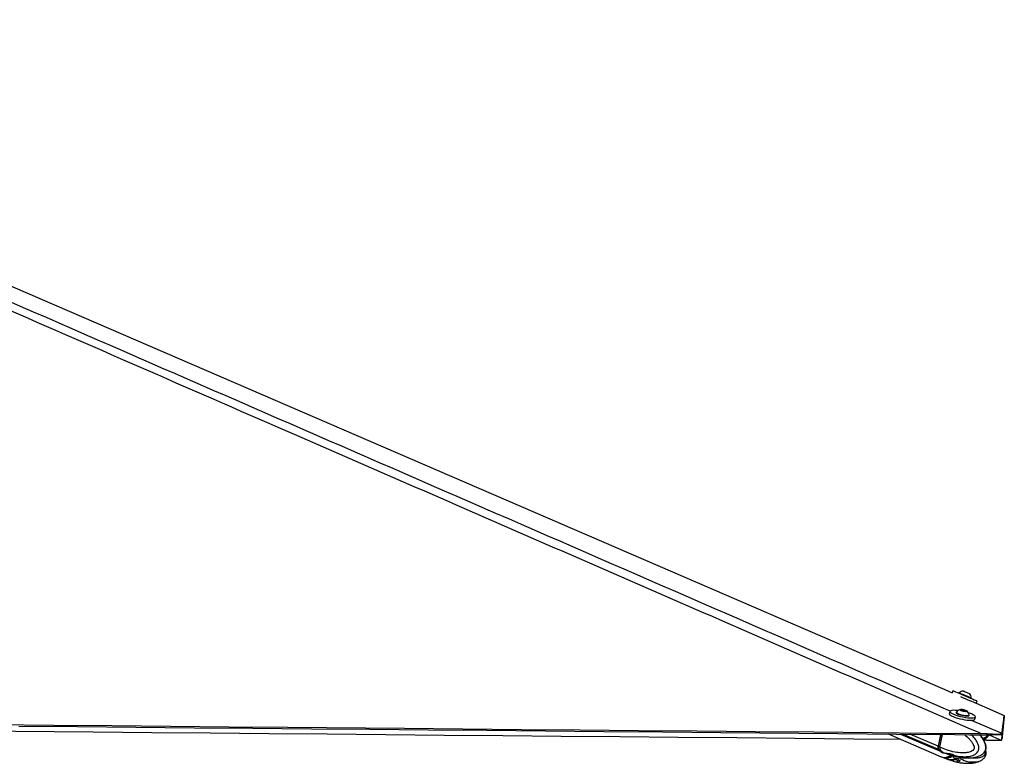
# Paper-space layout 'Wall Base Bracket' of a CAD drawing. Header units: millimetres. Extents: x 61326 to 443956, y 32752 to 406945.
# Tile 73 of 73: x 408591 to 443956, y 150021 to 176739. Entities that reach past the tile are written whole.
import ezdxf

# ---------------------------------------------------------------- set-up
doc = ezdxf.new("R2010")
doc.units = ezdxf.units.MM

psp = doc.layouts.new('Wall Base Bracket')

# ---------------------------------------------------------------- linework, layer by layer
at = {"color": 7, "linetype": 'Continuous', "lineweight": 25, "ltscale": 50}
for p, q in [((442111.45, 152629.93), (442079.89, 152555.58)), ((442332.88, 152556.56), (442325.66, 152539.53)), ((442706.76, 152526.58), (442707.12, 152526.42)), ((442762.89, 152353.91), (442770.11, 152370.93)), ((442769.39, 152371.27), (442770.11, 152370.93)), ((442942.76, 152182.64), (442976.71, 152262.59)), ((442942.76, 152182.64), (443956.49, 151744.5)), ((441999.82, 151887.53), (441981.89, 151803.79)), ((442231.05, 151857.03), (442227.16, 151838.85)), ((442408.41, 151943.4), (442474.21, 151941.36)), ((442421.77, 151922.76), (442408.41, 151943.4)), ((442500.95, 151900.07), (442421.77, 151922.76)), ((442467.43, 151909.67), (442474.21, 151941.36)), ((442474.21, 151941.36), (442553.39, 151918.67)), ((442566.75, 151898.02), (442500.95, 151900.07)), ((442549.09, 151898.57), (442553.39, 151918.67)), ((442553.39, 151918.67), (442566.75, 151898.02)), ((442691.64, 151739.38), (442695.53, 151757.56)), ((442168.05, 151682.2), (442167.92, 151681.6)), ((442680.92, 151570), (442681.41, 151572.27)), ((442901.04, 151606.95), (442918.97, 151690.69)), ((439784.04, 151076.41), (441693.54, 150253.44)), ((440223.44, 151072.45), (441694.55, 150442.38)), ((441668.56, 151059.43), (441577.22, 150632.96)), ((441674.89, 151059.37), (441583.33, 150631.75)), ((441644.94, 150604.15), (441742.3, 151058.76)), ((443338.85, 151083.65), (443106.4, 151092.48)), ((443278.23, 151044.92), (443322.02, 151044.21)), ((443322.02, 151044.21), (443338.85, 151083.65)), ((443869.42, 151083.67), (443852.6, 151044.23)), ((443872.54, 151092.51), (443869.42, 151083.67)), ((443279.17, 150850.71), (443220.92, 150851.24)), ((443322.35, 150850.02), (443279.17, 150850.71)), ((443853, 150851.51), (443869.82, 150890.93)), ((443853.18, 150852.33), (443853, 150851.51)), ((443869.82, 150890.93), (443872.93, 150900.36)), ((441644.91, 150603.97), (441587.39, 150628.61)), ((441607.61, 150510.79), (441662.03, 150487.48)), ((441644.94, 150604.15), (441644.91, 150603.97)), ((441662.03, 150487.48), (441665.35, 150485.9)), ((441704.7, 150438.03), (441762.22, 150413.4)), ((441759.17, 150414.73), (441939.93, 150346.82)), ((441940.33, 150347.97), (441929.29, 150349.79)), ((441950.38, 150348.06), (442054.7, 150317.28)), ((443121.61, 150319.21), (443137.29, 150327.86)), ((441703.69, 150249.07), (441761.22, 150224.28)), ((441758.44, 150225.49), (441939.69, 150156.94)), ((441964.64, 150154.27), (441940.07, 150158.04)), ((441950.51, 150157.75), (442054.83, 150126.69)), ((442017.68, 150154.41), (442166.29, 150160.31)), ((442101.58, 150298.73), (442104.34, 150297.13)), ((442123.87, 150292.37), (442218.92, 150267.42)), ((442124, 150101.73), (442263.53, 150065.23)), ((442177.34, 150161.42), (442313.57, 150140.76)), ((442240.43, 150158.53), (442344.74, 150127.47)), ((442360.88, 150102.36), (442316.56, 150065.37)), ((442362.92, 150105.11), (442360.88, 150102.36)), ((443122.92, 150127.88), (443138.67, 150136.53))]:
    psp.add_line(p, q, dxfattribs=at)
at = {"color": 8, "linetype": 'Continuous', "lineweight": 25, "ltscale": 50}
for p, q in [((441597.46, 150515.14), (440297.8, 151071.78)), ((441577.22, 150632.96), (440558.13, 151069.43)), ((441587.39, 150628.61), (441679.62, 151059.33)), ((443140.21, 151046.16), (443092.2, 151034.13)), ((441929.81, 150352.21), (441929.29, 150349.79)), ((442037, 150326.56), (442016.46, 150335.41)), ((442047.15, 150322.18), (442068.23, 150313.09)), ((442054.83, 150126.69), (442061.14, 150156.14)), ((442136.29, 150159.12), (442124, 150101.73)), ((442263.53, 150065.23), (442280.78, 150145.73)), ((442330.76, 150131.63), (442316.56, 150065.37)), ((442360.88, 150102.36), (442363.54, 150114.81))]:
    psp.add_line(p, q, dxfattribs=at)
at = {"color": 7, "linetype": 'Continuous', "lineweight": 25, "ltscale": 50, "flags": 128}
for points in [[(386292.94, 176667.19), (408868.12, 166910), (441816.28, 152669.52), (442079.89, 152555.58)], [(442111.45, 152629.93), (442112.54, 152629.51), (442126.83, 152623.56), (442157.16, 152610.8), (442202.34, 152591.72), (442260.68, 152567.05), (442329.89, 152537.74), (442407.34, 152504.91), (442490.04, 152469.82), (442574.81, 152433.84), (442658.41, 152398.33)], [(442332.88, 152556.56), (442333.22, 152556.43), (442344.55, 152551.71), (442371.24, 152540.46), (442411.29, 152523.51), (442461.75, 152502.14), (442518.86, 152477.92), (442578.39, 152452.65), (442635.92, 152428.2), (442687.2, 152406.38), (442728.41, 152388.83), (442756.5, 152376.82), (442769.39, 152371.27)], [(442488.51, 152619.23), (442493.75, 152617.05), (442514.47, 152608.3), (442547.9, 152594.16), (442588.9, 152576.76), (442631.27, 152558.77), (442668.54, 152542.92), (442695.05, 152531.61), (442706.76, 152526.58)], [(442384.24, 152419.66), (442455.84, 152389.28), (442540.62, 152353.29), (442624.21, 152317.78)], [(442624.21, 152317.78), (442703.42, 152284.11), (442775.18, 152253.58), (442836.76, 152227.36), (442885.77, 152206.45), (442920.33, 152191.66), (442939.12, 152183.56), (442942.51, 152182.04)], [(442658.41, 152398.33), (442737.62, 152364.66), (442809.38, 152334.12), (442870.96, 152307.9), (442919.96, 152286.99), (442954.53, 152272.2), (442973.32, 152264.11), (442976.71, 152262.59)], [(441981.89, 151803.79), (441981.54, 151797.54), (441992.21, 151776.19), (442020.13, 151752.13), (442064.27, 151726.27), (442122.89, 151699.6), (442193.75, 151673.16)], [(442292.51, 151915), (442274.71, 151917.07), (442196.06, 151923.73), (442127.54, 151925.22), (442071.77, 151921.48), (442030.88, 151912.66), (442006.47, 151899.08), (441999.48, 151881.28), (442010.13, 151859.94), (442038.07, 151835.87), (442082.2, 151810.01), (442140.83, 151783.35), (442211.69, 151756.9)], [(442211.69, 151756.9), (442292.06, 151731.7), (442378.87, 151708.7), (442468.79, 151688.79), (442558.34, 151672.74), (442644.08, 151661.16), (442722.73, 151654.5), (442791.26, 151653.01), (442847.03, 151656.75), (442887.9, 151665.57), (442912.31, 151679.15), (442919.32, 151696.95), (442908.65, 151718.29), (442880.73, 151742.36), (442836.6, 151768.22), (442777.97, 151794.88), (442707.11, 151821.32), (442663.21, 151835.61)], [(442227.16, 151838.85), (442227.46, 151833.26), (442240.28, 151817.38), (442269.34, 151799.39), (442312.5, 151780.65), (442366.56, 151762.53), (442427.5, 151746.38), (442490.8, 151733.41), (442551.78, 151724.56), (442605.91, 151720.5)], [(442233.41, 151861.76), (442231.35, 151851.45), (442244.18, 151835.56), (442273.23, 151817.58), (442316.39, 151798.83), (442370.46, 151780.71), (442431.4, 151764.57), (442494.7, 151751.59), (442555.67, 151742.74), (442609.8, 151738.69)], [(442560.84, 151886.41), (442589.8, 151887.94), (442603.19, 151894.47), (442598.99, 151904.99), (442577.82, 151917.91), (442542.91, 151931.25), (442499.59, 151942.99), (442454.44, 151951.33), (442414.32, 151955.02), (442385.36, 151953.48), (442371.97, 151946.95), (442376.17, 151936.43), (442397.34, 151923.52), (442432.25, 151910.17), (442475.56, 151898.44), (442520.72, 151890.09), (442560.84, 151886.41)], [(442605.91, 151720.5), (442649.16, 151721.53), (442678.34, 151727.58), (442691.29, 151738.18), (442691.64, 151739.38)], [(442609.8, 151738.69), (442653.06, 151739.72), (442682.24, 151745.76), (442695.18, 151756.37), (442695.31, 151762.85)], [(443872.54, 151092.51), (443874.82, 151110.76), (443877.19, 151129.69), (443879.56, 151148.63), (443881.94, 151167.58), (443884.31, 151186.54), (443886.71, 151205.51), (443889.1, 151224.49), (443891.49, 151243.48), (443893.9, 151262.49), (443896.31, 151281.5), (443898.72, 151300.53), (443901.15, 151319.57), (443906, 151357.68), (443908.44, 151376.76), (443910.89, 151395.85), (443913.34, 151414.95), (443913.95, 151419.73), (443915.72, 151433.47), (443917.5, 151447.22), (443919.27, 151460.98), (443922.84, 151488.51), (443924.62, 151502.29), (443928.2, 151529.87), (443930, 151543.67), (443933.6, 151571.29), (443935.41, 151585.11), (443939.04, 151612.78), (443942.69, 151640.48), (443956.49, 151744.5)], [(443956.48, 151744.46), (443955.84, 151738.25), (443953.27, 151713.25), (443950.69, 151688.26), (443948.13, 151663.28), (443943.04, 151613.39), (443940.5, 151588.46), (443937.97, 151563.55), (443935.45, 151538.66), (443932.94, 151513.79), (443930.45, 151488.93), (443927.95, 151464.08), (443925.47, 151439.26), (443922.98, 151414.44), (443920.52, 151389.65), (443918.05, 151364.87), (443915.6, 151340.11), (443913.15, 151315.36), (443910.71, 151290.62), (443908.29, 151265.91), (443905.85, 151241.2), (443903.44, 151216.51), (443901.03, 151191.84), (443896.23, 151142.52), (443893.84, 151117.89), (443891.46, 151093.26), (443889.08, 151068.65), (443886.7, 151044.05), (443884.34, 151019.46), (443881.98, 150994.88), (443879.62, 150970.32), (443877.27, 150945.75), (443875.1, 150923.05), (443872.93, 150900.36)], [(407701.69, 151412.88), (409802.9, 151393.77), (411904.11, 151374.67), (414005.32, 151355.58), (416106.52, 151336.51), (418207.73, 151317.45), (422410.15, 151279.37), (424511.36, 151260.35), (426612.57, 151241.34), (428713.78, 151222.34), (430814.99, 151203.35), (432916.19, 151184.37), (435017.41, 151165.41), (437118.61, 151146.45), (439219.83, 151127.5), (441163.11, 151109.99), (443106.4, 151092.48)], [(442193.75, 151673.16), (442274.14, 151647.95), (442360.95, 151624.96), (442450.86, 151605.05), (442540.4, 151589), (442626.15, 151577.42), (442704.8, 151570.75), (442773.32, 151569.26), (442829.09, 151573), (442869.98, 151581.83), (442894.39, 151595.4), (442901.04, 151606.95)], [(440244.31, 150878.04), (438551.42, 150893.29), (436450.2, 150912.23), (434348.98, 150931.18), (432247.76, 150950.14), (430146.54, 150969.12), (428045.32, 150988.1), (425944.09, 151007.09), (423842.88, 151026.1), (421741.65, 151045.12), (419640.43, 151064.15), (417539.21, 151083.2), (415437.99, 151102.26), (413336.77, 151121.33), (411235.55, 151140.42), (407033.11, 151178.65), (406941.74, 151179.48)], [(408564.46, 151359.1), (410665.66, 151339.99), (412766.87, 151320.89), (414868.08, 151301.81), (416969.29, 151282.74), (419070.5, 151263.68), (421171.7, 151244.63), (423272.92, 151225.6), (425374.13, 151206.57), (427475.33, 151187.57), (429576.55, 151168.57), (431677.75, 151149.58), (433778.96, 151130.6), (437981.39, 151092.67), (440082.59, 151073.72), (442183.8, 151054.78), (442709.12, 151050.05), (443278.23, 151044.92)], [(443888.57, 151220.31), (443888.54, 151219.97), (443886.13, 151195.26), (443883.71, 151170.56), (443881.32, 151145.88), (443876.55, 151096.56), (443874.16, 151071.92), (443871.79, 151047.29), (443869.42, 151022.67), (443867.07, 150998.07), (443864.71, 150973.47), (443862.36, 150948.89), (443860.02, 150924.31), (443857.68, 150899.75), (443855.43, 150876.04), (443853.18, 150852.33)], [(442056.8, 150344.93), (442049.3, 150337.28), (442037, 150326.56)]]:
    psp.add_lwpolyline(points, dxfattribs=at)
at = {"color": 8, "linetype": 'Continuous', "lineweight": 25, "ltscale": 50, "flags": 128}
for points in [[(442771.68, 151571.8), (443803.62, 151122.52), (443872.54, 151092.51)], [(443417.55, 151042.99), (443784.24, 150882.5), (443853.18, 150852.33)], [(441583.33, 150631.75), (441583.31, 150631.68), (441583.53, 150631.02), (441584.3, 150630.27), (441585.6, 150629.45), (441587.39, 150628.61)]]:
    psp.add_lwpolyline(points, dxfattribs=at)
at = {"color": 7, "linetype": 'Continuous', "lineweight": 25, "ltscale": 2500}
for centre, radius, start, end in [((442504.9, 152353.98), 265.76, 93.537361, 130.334936), ((442504.9, 152353.98), 265.76, 3.658221, 40.455795), ((442438.85, 151693.17), 265.76, 101.845782, 140.625335), ((442438.85, 151693.17), 265.76, 15.199988, 53.979541), ((441711.05, 150595.3), 139.03, 164.284665, 215.207723), ((441721.11, 150590.91), 138.93, 164.258146, 215.218314), ((441797.69, 150681.17), 260.11, 219.665454, 246.639273), ((441807.84, 150676.82), 260.11, 219.665454, 246.639273), ((441803.93, 150578.12), 342.93, 251.220648, 312.813384), ((441814.08, 150573.76), 342.95, 251.222266, 312.811766)]:
    psp.add_arc(centre, radius, start, end, dxfattribs=at)
at = {"color": 8, "linetype": 'Continuous', "lineweight": 25, "ltscale": 2500}
for centre, radius, start, end in [((441865.62, 150652.45), 260.47, 219.74957, 245.905893), ((442057.53, 150343.61), 23.82, 219.841987, 244.149865), ((441871.61, 150548.79), 342.78, 251.212313, 312.762472)]:
    psp.add_arc(centre, radius, start, end, dxfattribs=at)
at = {"color": 7, "linetype": 'Continuous', "lineweight": 25, "ltscale": 50}
for points, knots in [([(443106.4, 151092.48), (443083.44, 151102.48), (434895.68, 154669.64), (423152.61, 159785.56), (406525.1, 167038.8), (396602.22, 171375.17), (388781.52, 174806.5), (385871.51, 176092.29), (384416.51, 176735.18)], [0, 0, 0, 0, 0.001172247, 0.41800699, 0.599551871, 0.850506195, 0.925253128, 1, 1, 1, 1]), ([(443138.1, 150326.73), (443151.42, 150334.31), (443182.2, 150351.8), (443222.49, 150387.56), (443256.01, 150427.66), (443281.34, 150469.81), (443297.52, 150518.15), (443304.75, 150571.79), (443302.31, 150629.67), (443291.09, 150689.04), (443271.3, 150746.81), (443242.42, 150814.94), (443200.92, 150892.46), (443144.82, 150974.85), (443102.72, 151022.72), (443081.64, 151046.69)], [0, 0, 0, 0, 0.0593249, 0.13702431, 0.19117458, 0.24455369, 0.29956432, 0.35895284, 0.42123059, 0.48860851, 0.55830777, 0.62805305, 0.7497431, 0.87469092, 1, 1, 1, 1]), ([(443201.05, 150888.56), (443224.79, 150897.69), (443275.32, 150917.14), (443339.85, 150959.65), (443386.11, 151005.02), (443402.34, 151036.23), (443408.02, 151047.16)], [0, 0, 0, 0, 0.28482784, 0.6064385, 0.86224395, 1, 1, 1, 1]), ([(443852.6, 151044.23), (443850.76, 151043.68), (443847.09, 151042.58), (443820.47, 151043.05), (443777.1, 151043.71), (443703.25, 151044.29), (443585.4, 151043.61), (443445, 151042.24), (443356.06, 151043.66), (443322.02, 151044.21)], [0, 0, 0, 0, 0.12117595, 0.24226489, 0.36068071, 0.47901064, 0.68120759, 0.87800139, 1, 1, 1, 1]), ([(443338.85, 151083.65), (443372.04, 151081.69), (443438.42, 151077.79), (443534.4, 151074.86), (443623.29, 151073.2), (443722.74, 151072.5), (443813.81, 151073.35), (443861.43, 151076.77), (443867.39, 151081.91), (443869.42, 151083.67)], [0, 0, 0, 0, 0.1201165, 0.24016757, 0.35832411, 0.47643225, 0.68678027, 0.89299076, 1, 1, 1, 1]), ([(443322.35, 150850.02), (443356.17, 150849.47), (443423.79, 150848.39), (443521.63, 150848.97), (443612.09, 150849.77), (443710.85, 150850.56), (443799.02, 150850.22), (443846.26, 150849.23), (443851.14, 150850.88), (443853, 150851.51)], [0, 0, 0, 0, 0.12117066, 0.24223929, 0.36064727, 0.47897675, 0.68116816, 0.8779434, 1, 1, 1, 1]), ([(441583.33, 150631.75), (441581.95, 150623.57), (441577.95, 150599.85), (441577.82, 150574.75), (441582.04, 150562.08), (441582.06, 150562.03)], [0, 0, 0, 0, 0.34352218, 0.9972213, 1, 1, 1, 1]), ([(441582.06, 150562.03), (441586.01, 150548.36), (441591.32, 150530.01), (441602.01, 150516.37), (441604.74, 150512.88)], [0, 0, 0, 0, 0.744541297, 1, 1, 1, 1]), ([(441644.91, 150603.97), (441642.34, 150587.94), (441637.2, 150555.89), (441644.68, 150516.07), (441655.45, 150495.59), (441661.73, 150487.85), (441662.03, 150487.48)], [0, 0, 0, 0, 0.35031077, 0.70058854, 0.98593984, 1, 1, 1, 1]), ([(441928.47, 150351.65), (441928.27, 150351.95), (441927.39, 150353.25), (441934.15, 150352.78), (441945.04, 150349.62), (441950.38, 150348.06)], [0, 0, 0, 0, 0.1363258, 0.57686166, 1, 1, 1, 1]), ([(442054.7, 150317.28), (442060.67, 150315.52), (442072.61, 150312.01), (442094.75, 150303.82), (442112.16, 150296.99), (442121.57, 150293.27), (442123.87, 150292.37)], [0, 0, 0, 0, 0.29954708, 0.59884485, 0.90212892, 1, 1, 1, 1]), ([(442218.05, 150264.19), (442220.24, 150263.59), (442284.53, 150245.91), (442403.81, 150228.44), (442564.91, 150212.8), (442707.75, 150212.78), (442837.19, 150225.09), (442942.49, 150247.01), (443027.34, 150274.79), (443081.37, 150294.13), (443113.95, 150314.64), (443121.5, 150319.39)], [0, 0, 0, 0, 0.00786141, 0.23082543, 0.4138799, 0.56005599, 0.70855519, 0.83492184, 0.89152957, 0.9748531, 1, 1, 1, 1]), ([(443139.44, 150135.46), (443152.3, 150142.74), (443182.61, 150159.92), (443222.47, 150195.26), (443256.03, 150235.27), (443281.39, 150277.39), (443297.59, 150325.67), (443304.97, 150379.36), (443302.04, 150436.91), (443296.05, 150477.45), (443289.45, 150497.25), (443289.12, 150498.25)], [0, 0, 0, 0, 0.11676729, 0.27527544, 0.38577448, 0.4946692, 0.60696526, 0.72809881, 0.85515598, 0.99265595, 1, 1, 1, 1]), ([(441964.64, 150154.27), (441967.56, 150154.75), (441973.42, 150155.7), (441991.41, 150155.74), (442007.45, 150155.1), (442016.54, 150154.49), (442017.68, 150154.41)], [0, 0, 0, 0, 0.31875875, 0.63756174, 0.95458905, 1, 1, 1, 1]), ([(442124, 150101.73), (442116.32, 150104.76), (442100.94, 150110.84), (442077.46, 150119.68), (442062.5, 150124.56), (442055.81, 150126.42), (442054.83, 150126.69)], [0, 0, 0, 0, 0.3195652, 0.63960786, 0.94717871, 1, 1, 1, 1]), ([(442166.29, 150160.31), (442175.26, 150161.41), (442193.22, 150163.59), (442220.05, 150163.37), (442233.73, 150160.12), (442240.43, 150158.53)], [0, 0, 0, 0, 0.3375159, 0.67555105, 1, 1, 1, 1]), ([(442216.07, 150074.14), (442218.54, 150073.45), (442283.08, 150055.52), (442402.52, 150037.67), (442563.53, 150021.62), (442706.3, 150021.2), (442835.78, 150033.15), (442941.3, 150054.84), (443026.53, 150082.5), (443081.39, 150102.09), (443114.65, 150123.03), (443122.76, 150128.14)], [0, 0, 0, 0, 0.00885739, 0.23101057, 0.41341067, 0.5590521, 0.70705541, 0.83310762, 0.88964742, 0.97308437, 1, 1, 1, 1]), ([(442316.56, 150065.37), (442313.47, 150064.39), (442307.3, 150062.42), (442288.52, 150062.22), (442272.13, 150064.2), (442263.53, 150065.23)], [0, 0, 0, 0, 0.32223556, 0.64450548, 1, 1, 1, 1]), ([(442344.74, 150127.47), (442349.62, 150125.69), (442359.37, 150122.14), (442365.34, 150115.11), (442364.01, 150110.58), (442363.53, 150108.94)], [0, 0, 0, 0, 0.38936431, 0.77883093, 1, 1, 1, 1])]:
    psp.add_open_spline(points, degree=3, knots=knots, dxfattribs=at)
at = {"color": 8, "linetype": 'Continuous', "lineweight": 25, "ltscale": 50}
for points, knots in [([(385014.96, 176738.78), (386487.96, 176095.32), (389433.97, 174808.4), (397301.54, 171375.89), (413538.19, 164300.2), (429588.66, 157311.38), (440719.65, 152465.21), (442013.37, 151901.95)], [0, 0, 0, 0, 0.077241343, 0.154482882, 0.413598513, 0.93184448, 1, 1, 1, 1]), ([(442525.47, 151051.7), (442528.82, 151049.33), (442589.64, 151006.17), (442672.9, 150923.32), (442774.19, 150807.64), (442833.55, 150715.27), (442866.48, 150636.28), (442875.62, 150583.49), (442872.68, 150555.9), (442864.64, 150533.39), (442842.51, 150499.48), (442797.15, 150464.19), (442705.06, 150420.31), (442575.98, 150394.91), (442392.79, 150391.71), (442159.09, 150422.43), (441901.01, 150493.03), (441722.39, 150570.54), (441644.94, 150604.15)], [0, 0, 0, 0, 0.00625979, 0.11390726, 0.17021093, 0.22626682, 0.263449, 0.28083651, 0.29245803, 0.29733629, 0.31194625, 0.34802614, 0.38387527, 0.47538012, 0.56386873, 0.68884319, 0.86507478, 1, 1, 1, 1]), ([(441665.35, 150485.9), (441665.35, 150485.9), (441671.93, 150377.7), (441975.63, 150416.02), (442189.38, 150282.51), (442449.73, 150259.04), (442648.5, 150258.66), (442795.71, 150287.56), (442910.26, 150341.67), (442977.43, 150397.02), (443015.13, 150459.32), (443034.54, 150516.01), (443042.99, 150581.82), (443029.38, 150678.73), (442985.21, 150789.19), (442911.23, 150901.56), (442836.62, 150990.87), (442786.04, 151034.7), (442768.96, 151049.51)], [0, 0, 0, 0, 0.00000115, 0.12573269, 0.29560541, 0.41754056, 0.50588627, 0.60179039, 0.64335688, 0.69363966, 0.72301819, 0.73578541, 0.76627369, 0.79849792, 0.84808374, 0.90846151, 0.96908026, 1, 1, 1, 1]), ([(443137.29, 150327.86), (443146.08, 150332.42), (443182.13, 150351.09), (443230.35, 150397.49), (443266.28, 150459.28), (443285.48, 150516.03), (443293.96, 150581.81), (443283.12, 150678.74), (443246.18, 150789.2), (443184.84, 150901.53), (443123.63, 150989.87), (443082.29, 151032.86), (443068.88, 151046.81)], [0, 0, 0, 0, 0.04368522, 0.17921129, 0.25839461, 0.29280582, 0.37498022, 0.46183348, 0.59548106, 0.75821594, 0.92160031, 1, 1, 1, 1]), ([(443181.7, 150917.3), (443186.63, 150918.48), (443233.75, 150929.79), (443300.01, 150966.04), (443355.39, 151015.21), (443370.47, 151040.27), (443372.45, 151043.56)], [0, 0, 0, 0, 0.06531348, 0.62418268, 0.95062818, 1, 1, 1, 1]), ([(443279.17, 150850.71), (443256.19, 150860.77), (443228.49, 150872.89), (443200.8, 150885.02), (443196.08, 150887.09)], [0, 0, 0, 0, 0.82930532, 1, 1, 1, 1]), ([(443260.72, 150437.99), (443261.83, 150434.7), (443267.1, 150419.02), (443269.18, 150391.27), (443266.23, 150363.9), (443258.51, 150341.39), (443238.06, 150307.55), (443196.85, 150272.38), (443113.92, 150228.69), (442998.54, 150204.35), (442867.13, 150199.45), (442785.48, 150213.33), (442750.74, 150219.24)], [0, 0, 0, 0, 0.01242977, 0.05934744, 0.09070484, 0.103875, 0.14329516, 0.24065534, 0.33741193, 0.58434426, 0.82314103, 1, 1, 1, 1]), ([(442104.34, 150297.13), (442104.34, 150297.13), (442104.34, 150188.53), (442368.68, 150226.61), (442545.52, 150092.52), (442768.33, 150067.62), (442938.72, 150068.76), (443053.8, 150088.52), (443114.12, 150122.87), (443122.92, 150127.88)], [0, 0, 0, 0, 0.00000186, 0.20339389, 0.47818082, 0.67543691, 0.81833902, 0.97348901, 1, 1, 1, 1])]:
    psp.add_open_spline(points, degree=3, knots=knots, dxfattribs=at)

doc.saveas('drawing.dxf')
